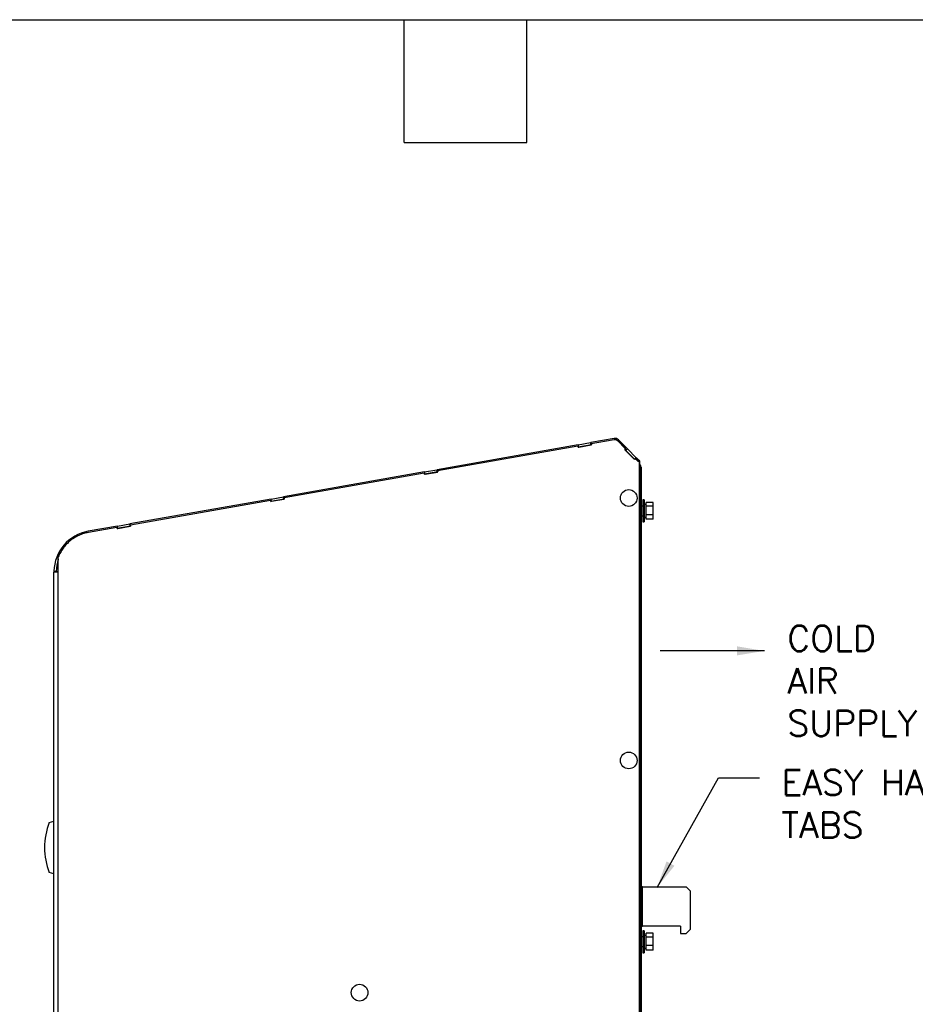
# Model space of a CAD drawing. Header units: inches. Extents: x -1 to 108, y 3 to 87.
# Tile 14 of 17: x 42 to 65, y 62 to 87. Entities that reach past the tile are written whole.
import ezdxf

# ---------------------------------------------------------------- set-up
doc = ezdxf.new("R2010")
doc.units = ezdxf.units.IN
doc.header["$LTSCALE"] = 12
doc.header["$MEASUREMENT"] = 0
doc.linetypes.add('SLD-Solid', pattern=[0])
doc.layers.add('TEXT', color=140, linetype='SLD-Solid', lineweight=25)
doc.layers.add('TEXT @ 1', color=140, linetype='SLD-Solid', lineweight=25)
doc.styles.add('ROMANS', font='romans.shx')
doc.dimstyles.new('FSTD1', dxfattribs={"dimtxt": 0.65, "dimasz": 0.7, "dimexe": 0.5, "dimexo": 0.5, "dimgap": 0.25, "dimtad": 1, "dimzin": 9, "dimdsep": 46, "dimtxsty": 'ROMANS', "dimcen": 0, "dimadec": 0, "dimazin": 0, "dimtfac": 1, "dimtmove": 0, "dimatfit": 3, "dimfxl": 0, "dimtolj": 1, "dimarcsym": 0})

msp = doc.modelspace()

# ---------------------------------------------------------------- linework, layer by layer
for p, q in [((57.422, 75.981), (56.82, 75.875)), ((57.419, 75.95), (56.835, 75.847)), ((57.44, 75.951), (57.435, 75.951)), ((57.506, 75.926), (57.501, 75.926)), ((57.712, 75.714), (57.501, 75.926)), ((57.717, 75.714), (57.506, 75.926)), ((57.759, 75.717), (57.528, 75.948)), ((56.504, 75.819), (52.895, 75.183)), ((56.492, 75.787), (52.91, 75.155)), ((56.496, 75.759), (56.492, 75.787)), ((56.497, 75.787), (56.492, 75.787)), ((56.84, 75.819), (56.496, 75.759)), ((56.501, 75.76), (56.497, 75.787)), ((56.501, 75.76), (56.514, 75.762)), ((56.504, 75.819), (56.818, 75.875)), ((56.514, 75.762), (56.504, 75.819)), ((56.514, 75.762), (56.828, 75.818)), ((56.828, 75.818), (56.818, 75.875)), ((56.818, 75.875), (56.82, 75.875)), ((56.82, 75.875), (56.83, 75.818)), ((56.828, 75.818), (56.83, 75.818)), ((56.83, 75.818), (56.84, 75.82)), ((56.835, 75.847), (56.84, 75.819)), ((57.692, 75.693), (57.712, 75.714)), ((57.697, 75.693), (57.692, 75.693)), ((57.939, 75.446), (57.692, 75.693)), ((57.697, 75.693), (57.717, 75.714)), ((57.942, 75.449), (57.697, 75.693)), ((57.698, 75.695), (57.718, 75.676)), ((57.717, 75.714), (57.712, 75.714)), ((57.718, 75.676), (57.759, 75.717)), ((57.718, 75.676), (57.943, 75.45)), ((57.759, 75.717), (57.985, 75.491)), ((57.959, 75.467), (57.939, 75.446)), ((58.035, 75.391), (57.959, 75.467)), ((57.964, 75.467), (57.959, 75.467)), ((57.961, 75.467), (57.985, 75.491)), ((57.986, 75.49), (57.963, 75.467)), ((58.037, 75.394), (57.964, 75.467)), ((57.985, 75.491), (57.986, 75.49)), ((58.059, 75.416), (57.986, 75.49)), ((52.579, 75.127), (52.893, 75.183)), ((52.903, 75.125), (52.893, 75.183)), ((52.893, 75.183), (52.895, 75.183)), ((52.895, 75.183), (52.905, 75.126)), ((58.059, 75.416), (58.035, 75.391)), ((58.065, 75.411), (58.059, 75.416)), ((58.064, 75.416), (58.059, 75.416)), ((58.07, 75.411), (58.064, 75.416)), ((58.07, 75.411), (58.065, 75.411)), ((58.07, 39.983), (58.07, 75.411)), ((58.075, 75.411), (58.07, 75.411)), ((58.075, 39.983), (58.075, 75.411)), ((58.084, 75.31), (58.075, 75.318)), ((58.084, 75.31), (58.075, 75.301)), ((58.084, 75.247), (58.075, 75.255)), ((58.084, 40.634), (58.084, 75.247)), ((58.084, 75.247), (58.11, 75.247)), ((58.11, 75.247), (58.11, 40.664)), ((52.579, 75.127), (48.971, 74.491)), ((52.567, 75.094), (48.986, 74.463)), ((52.572, 75.067), (52.567, 75.094)), ((52.572, 75.094), (52.567, 75.094)), ((52.915, 75.127), (52.572, 75.067)), ((52.577, 75.068), (52.572, 75.094)), ((52.577, 75.068), (52.589, 75.07)), ((52.589, 75.07), (52.579, 75.127)), ((52.589, 75.07), (52.903, 75.125)), ((52.903, 75.125), (52.905, 75.126)), ((52.905, 75.126), (52.915, 75.128)), ((52.91, 75.155), (52.915, 75.127)), ((58.08, 75.035), (58.075, 75.042)), ((58.075, 75.035), (58.08, 75.035)), ((58.075, 40.634), (58.075, 75.035)), ((58.075, 75.035), (58.075, 75.035)), ((58.08, 40.634), (58.08, 75.035)), ((48.655, 74.435), (45.046, 73.799)), ((48.99, 74.435), (48.647, 74.375)), ((48.655, 74.435), (48.969, 74.491)), ((48.665, 74.378), (48.655, 74.435)), ((48.665, 74.378), (48.979, 74.433)), ((48.979, 74.433), (48.969, 74.491)), ((48.969, 74.491), (48.971, 74.491)), ((48.971, 74.491), (48.981, 74.434)), ((48.979, 74.433), (48.981, 74.434)), ((48.981, 74.434), (48.99, 74.436)), ((48.986, 74.463), (48.99, 74.435)), ((58.15, 74.415), (58.15, 73.851)), ((58.188, 74.415), (58.15, 74.415)), ((58.188, 74.415), (58.188, 73.851)), ((48.642, 74.402), (45.061, 73.771)), ((48.647, 74.375), (48.642, 74.402)), ((48.647, 74.402), (48.642, 74.402)), ((48.652, 74.376), (48.647, 74.402)), ((48.652, 74.376), (48.665, 74.378)), ((58.15, 74.257), (58.11, 74.257)), ((58.237, 74.296), (58.188, 74.296)), ((58.237, 74.251), (58.237, 74.348)), ((58.414, 74.348), (58.237, 74.348)), ((58.237, 74.035), (58.237, 74.251)), ((58.414, 74.251), (58.237, 74.251)), ((58.414, 74.251), (58.414, 74.348)), ((58.414, 74.035), (58.414, 74.251)), ((58.11, 74.009), (58.15, 74.009)), ((58.188, 73.97), (58.237, 73.97)), ((58.237, 73.918), (58.237, 74.035)), ((58.414, 74.035), (58.237, 74.035)), ((58.414, 73.918), (58.237, 73.918)), ((58.414, 73.918), (58.414, 74.035)), ((44.73, 73.743), (43.984, 73.612)), ((44.718, 73.71), (43.991, 73.582)), ((44.722, 73.683), (44.718, 73.71)), ((44.723, 73.71), (44.718, 73.71)), ((45.066, 73.743), (44.722, 73.683)), ((44.727, 73.684), (44.723, 73.71)), ((44.727, 73.684), (44.74, 73.686)), ((44.73, 73.743), (45.044, 73.799)), ((44.74, 73.686), (44.73, 73.743)), ((44.74, 73.686), (45.054, 73.741)), ((45.054, 73.741), (45.044, 73.799)), ((45.044, 73.799), (45.046, 73.799)), ((45.046, 73.799), (45.056, 73.742)), ((45.054, 73.741), (45.056, 73.742)), ((45.056, 73.742), (45.066, 73.744)), ((45.061, 73.771), (45.066, 73.743)), ((58.15, 73.851), (58.188, 73.851)), ((43.219, 72.57), (43.219, 72.957)), ((43.11, 72.591), (43.168, 72.59)), ((43.11, 39.983), (43.11, 72.57)), ((43.219, 72.57), (43.11, 72.57)), ((43.219, 72.585), (43.167, 72.585)), ((43.167, 72.57), (43.167, 72.585)), ((43.219, 39.983), (43.219, 72.57)), ((58.11, 39.983), (58.11, 72.57)), ((42.99, 66.177), (43.11, 66.209)), ((43.11, 64.866), (42.99, 64.898)), ((58.141, 64.533), (58.11, 64.533)), ((58.141, 64.533), (59.26, 64.533)), ((58.141, 63.533), (58.141, 64.533)), ((59.36, 64.433), (59.26, 64.533)), ((59.36, 64.433), (59.36, 63.445)), ((58.11, 63.533), (58.141, 63.533)), ((59.11, 63.533), (58.141, 63.533)), ((58.15, 63.415), (58.15, 62.851)), ((58.188, 63.415), (58.15, 63.415)), ((58.188, 63.415), (58.188, 62.851)), ((59.11, 63.533), (59.11, 63.345)), ((59.26, 63.345), (59.36, 63.445)), ((58.15, 63.257), (58.11, 63.257)), ((58.237, 63.296), (58.188, 63.296)), ((58.237, 63.251), (58.237, 63.348)), ((58.414, 63.348), (58.237, 63.348)), ((58.237, 63.035), (58.237, 63.251)), ((58.414, 63.251), (58.237, 63.251)), ((58.414, 63.251), (58.414, 63.348)), ((58.414, 63.035), (58.414, 63.251)), ((59.11, 63.345), (59.26, 63.345)), ((58.11, 63.009), (58.15, 63.009)), ((58.15, 62.851), (58.188, 62.851)), ((58.188, 62.97), (58.237, 62.97)), ((58.237, 62.918), (58.237, 63.035)), ((58.414, 63.035), (58.237, 63.035)), ((58.414, 62.918), (58.237, 62.918)), ((58.414, 62.918), (58.414, 63.035))]:
    msp.add_line(p, q)
for centre, radius, start, end in [((57.435, 75.854), 0.0975, 47.4831, 99.4463), ((57.443, 75.863), 0.12, 45, 100), ((57.44, 75.854), 0.0975, 47.4831, 89.7202), ((58.021, 75.247), 0.089, 0, 45), ((44.168, 72.57), 1.058, 100, 178.854), ((44.167, 72.585), 1, 161.3279, 180), ((44.168, 72.57), 1, 161.5231, 178.854), ((44.168, 72.57), 1.058, 178.854, 180), ((44.619, 65.537), 1.75, 158.5583, 201.4417)]:
    msp.add_arc(centre, radius, start, end)
for centre in [(57.791, 74.462), (57.791, 67.762), (50.918, 61.833)]:
    msp.add_ellipse(centre, major_axis=(0, 0.214), ratio=0.996195)
msp.add_rational_spline([(43.991, 73.582), (43.433, 73.484), (43.219, 72.957)], [1, 0.875137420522, 1], degree=2)
at = {"layer": 'TEXT'}
for p, q in [((-1.239, 86.674), (108.489, 86.674)), ((52.057, 83.539), (52.057, 86.674)), ((55.192, 83.539), (55.192, 86.674)), ((52.057, 83.539), (55.192, 83.539))]:
    msp.add_line(p, q, dxfattribs=at)

# ---------------------------------------------------------------- texts
at = {"layer": 'TEXT', "char_height": 0.65, "attachment_point": 1, "style": 'ROMANS'}
for s, width, insert in [('COLD\\PAIR\\PSUPPLY', 5.03731, (61.844, 71.202)), ('EASY HANG\\PTABS', 7.51952, (61.696, 67.522))]:
    msp.add_mtext_dynamic_manual_height_columns(s, width=width, gutter_width=2.5, heights=[0], dxfattribs=dict(at, insert=insert))

# ---------------------------------------------------------------- leaders
at = {"layer": 'TEXT @ 1'}
for points in [[(61.261, 70.558), (58.591, 70.562)], [(58.516, 64.518), (60.089, 67.321), (61.129, 67.321)]]:
    msp.add_leader(points, dimstyle='FSTD1', override={"dimscale": 1}, dxfattribs=at)

doc.saveas('drawing.dxf')
